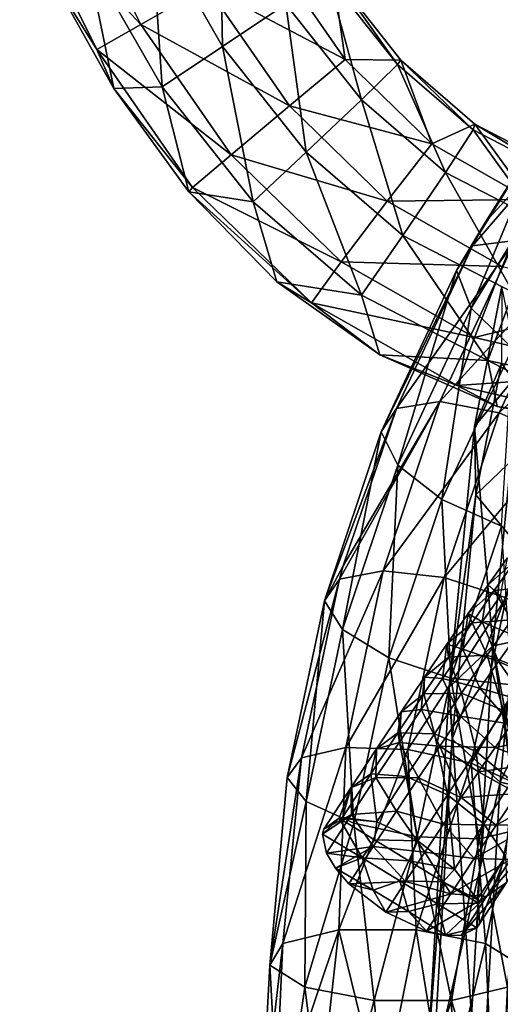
# Model space of a CAD drawing. Header units: millimetres. Extents: x -311 to 311, y 0 to 890.
# Tile 6 of 70: x -279 to -231, y 385 to 482. Entities that reach past the tile are written whole.
import ezdxf

# ---------------------------------------------------------------- set-up
doc = ezdxf.new("R2010")
doc.units = ezdxf.units.MM
doc.header["$LTSCALE"] = 81.481481
for name, color, linetype in [('3', 7, 'CONTINUOUS'), ('32', 7, 'CONTINUOUS'), ('33', 7, 'CONTINUOUS'), ('35', 7, 'CONTINUOUS'), ('36', 7, 'CONTINUOUS'), ('79', 7, 'CONTINUOUS'), ('80', 7, 'CONTINUOUS'), ('81', 7, 'CONTINUOUS'), ('88', 7, 'CONTINUOUS'), ('89', 7, 'CONTINUOUS')]:
    doc.layers.add(name, color=color, linetype=linetype)

msp = doc.modelspace()

# ---------------------------------------------------------------- linework, layer by layer
at = {"layer": '3', "linetype": 'Continuous'}
for points in [[(-233.887, 442.302, -92.755), (-229.452, 447.676, -89.419), (-231.19, 456.11, -131.337), (-233.887, 442.302, -92.755)], [(-231.24, 448.506, -132.699), (-233.887, 442.302, -92.755), (-231.19, 456.11, -131.337), (-231.24, 448.506, -132.699)], [(-233.769, 435.559, -96.523), (-233.887, 442.302, -92.755), (-231.24, 448.506, -132.699), (-233.769, 435.559, -96.523)], [(-233.887, 442.302, -92.755), (-232.066, 420.686, -55.867), (-229.452, 447.676, -89.419), (-233.887, 442.302, -92.755)], [(-226.748, 442.273, -133.513), (-233.769, 435.559, -96.523), (-231.24, 448.506, -132.699), (-226.748, 442.273, -133.513)], [(-232.066, 420.686, -55.867), (-224.819, 422.144, -53.621), (-229.452, 447.676, -89.419), (-232.066, 420.686, -55.867)], [(-236.375, 416.608, -60.815), (-232.066, 420.686, -55.867), (-233.887, 442.302, -92.755), (-236.375, 416.608, -60.815)], [(-233.769, 435.559, -96.523), (-236.375, 416.608, -60.815), (-233.887, 442.302, -92.755), (-233.769, 435.559, -96.523)], [(-229.142, 430.022, -99.284), (-233.769, 435.559, -96.523), (-226.748, 442.273, -133.513), (-229.142, 430.022, -99.284)], [(-236.101, 411.468, -66.575), (-236.375, 416.608, -60.815), (-233.769, 435.559, -96.523), (-236.101, 411.468, -66.575)], [(-229.142, 430.022, -99.284), (-236.101, 411.468, -66.575), (-233.769, 435.559, -96.523), (-229.142, 430.022, -99.284)], [(-231.348, 407.228, -70.948), (-236.101, 411.468, -66.575), (-229.142, 430.022, -99.284), (-231.348, 407.228, -70.948)], [(-221.774, 427.807, -99.983), (-231.348, 407.228, -70.948), (-229.142, 430.022, -99.284), (-221.774, 427.807, -99.983)], [(-223.932, 405.509, -72.262), (-231.348, 407.228, -70.948), (-221.774, 427.807, -99.983), (-223.932, 405.509, -72.262)], [(-224.819, 422.144, -53.621), (-232.066, 420.686, -55.867), (-226.642, 391.901, -33.429), (-224.819, 422.144, -53.621)], [(-236.375, 416.608, -60.815), (-234.171, 384.179, -32.98), (-232.066, 420.686, -55.867), (-236.375, 416.608, -60.815)], [(-234.171, 384.179, -32.98), (-226.963, 384.967, -30.314), (-232.066, 420.686, -55.867), (-234.171, 384.179, -32.98)], [(-232.066, 420.686, -55.867), (-226.963, 384.967, -30.314), (-226.642, 391.901, -33.429), (-232.066, 420.686, -55.867)], [(-238.38, 381.855, -39.027), (-234.171, 384.179, -32.98), (-236.375, 416.608, -60.815), (-238.38, 381.855, -39.027)], [(-236.101, 411.468, -66.575), (-238.38, 381.855, -39.027), (-236.375, 416.608, -60.815), (-236.101, 411.468, -66.575)], [(-237.98, 378.882, -46.147), (-238.38, 381.855, -39.027), (-236.101, 411.468, -66.575), (-237.98, 378.882, -46.147)], [(-231.348, 407.228, -70.948), (-237.98, 378.882, -46.147), (-236.101, 411.468, -66.575), (-231.348, 407.228, -70.948)], [(-233.126, 376.396, -51.619), (-237.98, 378.882, -46.147), (-231.348, 407.228, -70.948), (-233.126, 376.396, -51.619)], [(-223.932, 405.509, -72.262), (-233.126, 376.396, -51.619), (-231.348, 407.228, -70.948), (-223.932, 405.509, -72.262)], [(-224.757, 393.112, -62.764), (-233.126, 376.396, -51.619), (-223.932, 405.509, -72.262), (-224.757, 393.112, -62.764)], [(-225.672, 375.346, -53.353), (-233.126, 376.396, -51.619), (-224.757, 393.112, -62.764), (-225.672, 375.346, -53.353)]]:
    msp.add_3dface(points, dxfattribs=at)
at = {"layer": '32', "linetype": 'Continuous'}
for points in [[(-253.591, 374.015, -498.274), (-255, 372.242, -492.213), (-252.777, 391.335, -493.018), (-253.591, 374.015, -498.274)], [(-252.777, 391.335, -493.018), (-255, 372.242, -492.213), (-254.063, 389.178, -485.712), (-252.777, 391.335, -493.018)], [(-255, 372.242, -492.213), (-253.066, 370.366, -486.33), (-254.063, 389.178, -485.712), (-255, 372.242, -492.213)], [(-254.063, 389.178, -485.712), (-253.066, 370.366, -486.33), (-250.631, 387.021, -479.136), (-254.063, 389.178, -485.712)], [(-253.066, 370.366, -486.33), (-248.308, 368.89, -482.202), (-250.631, 387.021, -479.136), (-253.066, 370.366, -486.33)], [(-250.631, 387.021, -479.136), (-248.308, 368.89, -482.202), (-243.791, 385.688, -475.801), (-250.631, 387.021, -479.136)], [(-236.156, 385.687, -476.982), (-231.457, 369.7, -487.483), (-230.643, 387.02, -482.227), (-236.156, 385.687, -476.982)], [(-248.308, 368.89, -482.202), (-241.999, 368.209, -480.934), (-243.791, 385.688, -475.801), (-248.308, 368.89, -482.202)], [(-243.791, 385.688, -475.801), (-241.999, 368.209, -480.934), (-236.156, 385.687, -476.982), (-243.791, 385.688, -475.801)], [(-241.999, 368.209, -480.934), (-235.831, 368.505, -482.867), (-236.156, 385.687, -476.982), (-241.999, 368.209, -480.934)], [(-235.831, 368.505, -482.867), (-231.457, 369.7, -487.483), (-236.156, 385.687, -476.982), (-235.831, 368.505, -482.867)]]:
    msp.add_3dface(points, dxfattribs=at)
at = {"layer": '33', "linetype": 'Continuous'}
for points in [[(-253.591, 374.015, -498.274), (-252.777, 391.335, -493.018), (-247.264, 392.667, -498.263), (-253.591, 374.015, -498.274)], [(-249.217, 375.21, -502.889), (-253.591, 374.015, -498.274), (-247.264, 392.667, -498.263), (-249.217, 375.21, -502.889)], [(-243.049, 375.507, -504.822), (-249.217, 375.21, -502.889), (-247.264, 392.667, -498.263), (-243.049, 375.507, -504.822)], [(-239.629, 392.667, -499.444), (-243.049, 375.507, -504.822), (-247.264, 392.667, -498.263), (-239.629, 392.667, -499.444)], [(-236.74, 374.826, -503.555), (-243.049, 375.507, -504.822), (-239.629, 392.667, -499.444), (-236.74, 374.826, -503.555)], [(-232.789, 391.333, -496.11), (-236.74, 374.826, -503.555), (-239.629, 392.667, -499.444), (-232.789, 391.333, -496.11)], [(-231.982, 373.349, -499.427), (-236.74, 374.826, -503.555), (-232.789, 391.333, -496.11), (-231.982, 373.349, -499.427)], [(-229.357, 389.176, -489.533), (-231.982, 373.349, -499.427), (-232.789, 391.333, -496.11), (-229.357, 389.176, -489.533)], [(-230.048, 371.473, -493.544), (-231.982, 373.349, -499.427), (-229.357, 389.176, -489.533), (-230.048, 371.473, -493.544)], [(-230.643, 387.02, -482.227), (-231.457, 369.7, -487.483), (-230.048, 371.473, -493.544), (-230.643, 387.02, -482.227)]]:
    msp.add_3dface(points, dxfattribs=at)
at = {"layer": '35', "linetype": 'Continuous'}
for points in [[(-232.758, 462.505, -462.39), (-235.66, 457.683, -457.985), (-224.724, 475.327, -454.473), (-232.758, 462.505, -462.39)], [(-224.724, 475.327, -454.473), (-235.66, 457.683, -457.985), (-226.392, 472.758, -448.773), (-224.724, 475.327, -454.473)], [(-235.66, 457.683, -457.985), (-234.216, 453.988, -452.874), (-226.392, 472.758, -448.773), (-235.66, 457.683, -457.985)], [(-226.392, 472.758, -448.773), (-234.216, 453.988, -452.874), (-225.166, 468.708, -443.879), (-226.392, 472.758, -448.773)], [(-234.216, 453.988, -452.874), (-230.127, 450.027, -449.799), (-225.166, 468.708, -443.879), (-234.216, 453.988, -452.874)], [(-234.072, 460.121, -463.764), (-235.66, 457.683, -457.985), (-232.758, 462.505, -462.39), (-234.072, 460.121, -463.764)], [(-241.579, 444.086, -472.288), (-243.098, 441.796, -466.43), (-234.072, 460.121, -463.764), (-241.579, 444.086, -472.288)], [(-234.072, 460.121, -463.764), (-243.098, 441.796, -466.43), (-235.66, 457.683, -457.985), (-234.072, 460.121, -463.764)], [(-243.098, 441.796, -466.43), (-241.465, 438.508, -461.103), (-235.66, 457.683, -457.985), (-243.098, 441.796, -466.43)], [(-235.66, 457.683, -457.985), (-241.465, 438.508, -461.103), (-234.216, 453.988, -452.874), (-235.66, 457.683, -457.985)], [(-241.465, 438.508, -461.103), (-237.116, 435.102, -457.733), (-234.216, 453.988, -452.874), (-241.465, 438.508, -461.103)], [(-234.216, 453.988, -452.874), (-237.116, 435.102, -457.733), (-230.127, 450.027, -449.799), (-234.216, 453.988, -452.874)], [(-237.116, 435.102, -457.733), (-231.217, 432.492, -457.224), (-230.127, 450.027, -449.799), (-237.116, 435.102, -457.733)], [(-246.846, 428.571, -479.454), (-248.677, 425.12, -474.089), (-241.579, 444.086, -472.288), (-246.846, 428.571, -479.454)], [(-241.579, 444.086, -472.288), (-248.677, 425.12, -474.089), (-243.098, 441.796, -466.43), (-241.579, 444.086, -472.288)], [(-248.677, 425.12, -474.089), (-246.893, 422.28, -468.555), (-243.098, 441.796, -466.43), (-248.677, 425.12, -474.089)], [(-243.098, 441.796, -466.43), (-246.893, 422.28, -468.555), (-241.465, 438.508, -461.103), (-243.098, 441.796, -466.43)], [(-246.893, 422.28, -468.555), (-242.339, 419.488, -464.904), (-241.465, 438.508, -461.103), (-246.893, 422.28, -468.555)], [(-241.465, 438.508, -461.103), (-242.339, 419.488, -464.904), (-237.116, 435.102, -457.733), (-241.465, 438.508, -461.103)], [(-242.339, 419.488, -464.904), (-236.236, 417.492, -464.113), (-237.116, 435.102, -457.733), (-242.339, 419.488, -464.904)], [(-237.116, 435.102, -457.733), (-236.236, 417.492, -464.113), (-231.217, 432.492, -457.224), (-237.116, 435.102, -457.733)], [(-236.236, 417.492, -464.113), (-230.218, 416.825, -466.395), (-231.217, 432.492, -457.224), (-236.236, 417.492, -464.113)], [(-247.213, 427.245, -480.022), (-248.677, 425.12, -474.089), (-246.846, 428.571, -479.454), (-247.213, 427.245, -480.022)], [(-250.95, 409.639, -486.94), (-252.377, 407.688, -480.938), (-247.213, 427.245, -480.022), (-250.95, 409.639, -486.94)], [(-247.213, 427.245, -480.022), (-252.377, 407.688, -480.938), (-248.677, 425.12, -474.089), (-247.213, 427.245, -480.022)], [(-252.377, 407.688, -480.938), (-250.491, 405.325, -475.217), (-248.677, 425.12, -474.089), (-252.377, 407.688, -480.938)], [(-248.677, 425.12, -474.089), (-250.491, 405.325, -475.217), (-246.893, 422.28, -468.555), (-248.677, 425.12, -474.089)], [(-250.491, 405.325, -475.217), (-245.799, 403.185, -471.31), (-246.893, 422.28, -468.555), (-250.491, 405.325, -475.217)], [(-246.893, 422.28, -468.555), (-245.799, 403.185, -471.31), (-242.339, 419.488, -464.904), (-246.893, 422.28, -468.555)], [(-245.799, 403.185, -471.31), (-239.557, 401.84, -470.263), (-242.339, 419.488, -464.904), (-245.799, 403.185, -471.31)], [(-242.339, 419.488, -464.904), (-239.557, 401.84, -470.263), (-236.236, 417.492, -464.113), (-242.339, 419.488, -464.904)], [(-239.557, 401.84, -470.263), (-233.438, 401.65, -472.357), (-236.236, 417.492, -464.113), (-239.557, 401.84, -470.263)], [(-236.236, 417.492, -464.113), (-233.438, 401.65, -472.357), (-230.218, 416.825, -466.395), (-236.236, 417.492, -464.113)], [(-233.438, 401.65, -472.357), (-229.082, 402.667, -477.032), (-230.218, 416.825, -466.395), (-233.438, 401.65, -472.357)], [(-252.777, 391.335, -493.018), (-254.063, 389.178, -485.712), (-250.95, 409.639, -486.94), (-252.777, 391.335, -493.018)], [(-250.95, 409.639, -486.94), (-254.063, 389.178, -485.712), (-252.377, 407.688, -480.938), (-250.95, 409.639, -486.94)], [(-252.377, 407.688, -480.938), (-254.063, 389.178, -485.712), (-250.491, 405.325, -475.217), (-252.377, 407.688, -480.938)], [(-254.063, 389.178, -485.712), (-250.631, 387.021, -479.136), (-250.491, 405.325, -475.217), (-254.063, 389.178, -485.712)], [(-250.491, 405.325, -475.217), (-250.631, 387.021, -479.136), (-245.799, 403.185, -471.31), (-250.491, 405.325, -475.217)], [(-250.631, 387.021, -479.136), (-243.791, 385.688, -475.801), (-245.799, 403.185, -471.31), (-250.631, 387.021, -479.136)], [(-245.799, 403.185, -471.31), (-243.791, 385.688, -475.801), (-239.557, 401.84, -470.263), (-245.799, 403.185, -471.31)], [(-233.438, 401.65, -472.357), (-230.643, 387.02, -482.227), (-229.082, 402.667, -477.032), (-233.438, 401.65, -472.357)], [(-243.791, 385.688, -475.801), (-236.156, 385.687, -476.982), (-239.557, 401.84, -470.263), (-243.791, 385.688, -475.801)], [(-239.557, 401.84, -470.263), (-236.156, 385.687, -476.982), (-233.438, 401.65, -472.357), (-239.557, 401.84, -470.263)], [(-236.156, 385.687, -476.982), (-230.643, 387.02, -482.227), (-233.438, 401.65, -472.357), (-236.156, 385.687, -476.982)]]:
    msp.add_3dface(points, dxfattribs=at)
at = {"layer": '36', "linetype": 'Continuous'}
for points in [[(-234.072, 460.121, -463.764), (-232.758, 462.505, -462.39), (-220.608, 475.726, -459.45), (-234.072, 460.121, -463.764)], [(-229.877, 460.651, -468.661), (-234.072, 460.121, -463.764), (-220.608, 475.726, -459.45), (-229.877, 460.651, -468.661)], [(-232.758, 462.505, -462.39), (-224.724, 475.327, -454.473), (-220.608, 475.726, -459.45), (-232.758, 462.505, -462.39)], [(-241.579, 444.086, -472.288), (-234.072, 460.121, -463.764), (-229.877, 460.651, -468.661), (-241.579, 444.086, -472.288)], [(-237.315, 444.764, -477.107), (-241.579, 444.086, -472.288), (-229.877, 460.651, -468.661), (-237.315, 444.764, -477.107)], [(-224.199, 459.128, -471.365), (-237.315, 444.764, -477.107), (-229.877, 460.651, -468.661), (-224.199, 459.128, -471.365)], [(-231.447, 443.649, -479.595), (-237.315, 444.764, -477.107), (-224.199, 459.128, -471.365), (-231.447, 443.649, -479.595)], [(-218.56, 455.962, -471.151), (-231.447, 443.649, -479.595), (-224.199, 459.128, -471.365), (-218.56, 455.962, -471.151)], [(-225.548, 441.038, -479.086), (-231.447, 443.649, -479.595), (-218.56, 455.962, -471.151), (-225.548, 441.038, -479.086)], [(-247.213, 427.245, -480.022), (-246.846, 428.571, -479.454), (-237.315, 444.764, -477.107), (-247.213, 427.245, -480.022)], [(-242.894, 428.087, -484.765), (-247.213, 427.245, -480.022), (-237.315, 444.764, -477.107), (-242.894, 428.087, -484.765)], [(-246.846, 428.571, -479.454), (-241.579, 444.086, -472.288), (-237.315, 444.764, -477.107), (-246.846, 428.571, -479.454)], [(-231.447, 443.649, -479.595), (-242.894, 428.087, -484.765), (-237.315, 444.764, -477.107), (-231.447, 443.649, -479.595)], [(-236.876, 427.421, -487.047), (-242.894, 428.087, -484.765), (-231.447, 443.649, -479.595), (-236.876, 427.421, -487.047)], [(-225.548, 441.038, -479.086), (-236.876, 427.421, -487.047), (-231.447, 443.649, -479.595), (-225.548, 441.038, -479.086)], [(-230.773, 425.424, -486.256), (-236.876, 427.421, -487.047), (-225.548, 441.038, -479.086), (-230.773, 425.424, -486.256)], [(-250.95, 409.639, -486.94), (-247.213, 427.245, -480.022), (-242.894, 428.087, -484.765), (-250.95, 409.639, -486.94)], [(-246.593, 410.655, -491.615), (-250.95, 409.639, -486.94), (-242.894, 428.087, -484.765), (-246.593, 410.655, -491.615)], [(-236.876, 427.421, -487.047), (-246.593, 410.655, -491.615), (-242.894, 428.087, -484.765), (-236.876, 427.421, -487.047)], [(-240.474, 410.466, -493.709), (-246.593, 410.655, -491.615), (-236.876, 427.421, -487.047), (-240.474, 410.466, -493.709)], [(-230.773, 425.424, -486.256), (-240.474, 410.466, -493.709), (-236.876, 427.421, -487.047), (-230.773, 425.424, -486.256)], [(-234.232, 409.121, -492.662), (-240.474, 410.466, -493.709), (-230.773, 425.424, -486.256), (-234.232, 409.121, -492.662)], [(-226.219, 422.632, -482.605), (-234.232, 409.121, -492.662), (-230.773, 425.424, -486.256), (-226.219, 422.632, -482.605)], [(-229.54, 406.98, -488.755), (-234.232, 409.121, -492.662), (-226.219, 422.632, -482.605), (-229.54, 406.98, -488.755)], [(-247.264, 392.667, -498.263), (-252.777, 391.335, -493.018), (-246.593, 410.655, -491.615), (-247.264, 392.667, -498.263)], [(-252.777, 391.335, -493.018), (-250.95, 409.639, -486.94), (-246.593, 410.655, -491.615), (-252.777, 391.335, -493.018)], [(-240.474, 410.466, -493.709), (-247.264, 392.667, -498.263), (-246.593, 410.655, -491.615), (-240.474, 410.466, -493.709)], [(-239.629, 392.667, -499.444), (-247.264, 392.667, -498.263), (-240.474, 410.466, -493.709), (-239.629, 392.667, -499.444)], [(-234.232, 409.121, -492.662), (-239.629, 392.667, -499.444), (-240.474, 410.466, -493.709), (-234.232, 409.121, -492.662)], [(-232.789, 391.333, -496.11), (-239.629, 392.667, -499.444), (-234.232, 409.121, -492.662), (-232.789, 391.333, -496.11)], [(-229.54, 406.98, -488.755), (-232.789, 391.333, -496.11), (-234.232, 409.121, -492.662), (-229.54, 406.98, -488.755)], [(-229.357, 389.176, -489.533), (-232.789, 391.333, -496.11), (-229.54, 406.98, -488.755), (-229.357, 389.176, -489.533)]]:
    msp.add_3dface(points, dxfattribs=at)
at = {"layer": '79', "linetype": 'Continuous'}
for points in [[(-244.968, 399.764, -483.587), (-248.877, 402.119, -483.272), (-247.241, 403.683, -487.969), (-244.968, 399.764, -483.587)], [(-247.241, 403.683, -487.969), (-248.877, 402.119, -483.272), (-248.737, 402.609, -484.311), (-247.241, 403.683, -487.969)], [(-243.522, 403.314, -491.622), (-247.241, 403.683, -487.969), (-246.915, 403.741, -488.452), (-243.522, 403.314, -491.622)], [(-243.758, 401.542, -488.174), (-244.968, 399.764, -483.587), (-247.241, 403.683, -487.969), (-243.758, 401.542, -488.174)], [(-243.758, 401.542, -488.174), (-247.241, 403.683, -487.969), (-243.522, 403.314, -491.622), (-243.758, 401.542, -488.174)], [(-239.489, 401.456, -492.97), (-243.758, 401.542, -488.174), (-243.522, 403.314, -491.622), (-239.489, 401.456, -492.97)], [(-248.877, 402.119, -483.272), (-244.968, 399.764, -483.587), (-248.5, 400.222, -480.312), (-248.877, 402.119, -483.272)], [(-240.373, 399.481, -488.411), (-244.968, 399.764, -483.587), (-243.758, 401.542, -488.174), (-240.373, 399.481, -488.411)], [(-240.373, 399.481, -488.411), (-243.758, 401.542, -488.174), (-239.489, 401.456, -492.97), (-240.373, 399.481, -488.411)], [(-235.863, 398.649, -492.148), (-240.373, 399.481, -488.411), (-239.489, 401.456, -492.97), (-235.863, 398.649, -492.148)], [(-244.968, 399.764, -483.587), (-247.603, 398.746, -478.708), (-248.5, 400.222, -480.312), (-244.968, 399.764, -483.587)], [(-243.887, 396.592, -479.16), (-247.603, 398.746, -478.708), (-244.968, 399.764, -483.587), (-243.887, 396.592, -479.16)], [(-241.257, 397.505, -483.846), (-243.887, 396.592, -479.16), (-244.968, 399.764, -483.587), (-241.257, 397.505, -483.846)], [(-241.257, 397.505, -483.846), (-244.968, 399.764, -483.587), (-240.373, 399.481, -488.411), (-241.257, 397.505, -483.846)], [(-236.987, 397.421, -488.647), (-241.257, 397.505, -483.846), (-240.373, 399.481, -488.411), (-236.987, 397.421, -488.647)], [(-236.987, 397.421, -488.647), (-240.373, 399.481, -488.411), (-235.863, 398.649, -492.148), (-236.987, 397.421, -488.647)], [(-247.603, 398.746, -478.708), (-243.887, 396.592, -479.16), (-246.266, 397.221, -477.529), (-247.603, 398.746, -478.708)], [(-233.629, 395.648, -489.365), (-236.987, 397.421, -488.647), (-235.863, 398.649, -492.148), (-233.629, 395.648, -489.365)], [(-243.887, 396.592, -479.16), (-242.64, 394.414, -476.707), (-246.266, 397.221, -477.529), (-243.887, 396.592, -479.16)], [(-240.394, 394.466, -479.404), (-243.887, 396.592, -479.16), (-241.257, 397.505, -483.846), (-240.394, 394.466, -479.404)], [(-237.545, 395.246, -484.106), (-240.394, 394.466, -479.404), (-241.257, 397.505, -483.846), (-237.545, 395.246, -484.106)], [(-237.545, 395.246, -484.106), (-241.257, 397.505, -483.846), (-236.987, 397.421, -488.647), (-237.545, 395.246, -484.106)], [(-233.489, 395.314, -488.93), (-237.545, 395.246, -484.106), (-236.987, 397.421, -488.647), (-233.489, 395.314, -488.93)], [(-233.489, 395.314, -488.93), (-236.987, 397.421, -488.647), (-233.629, 395.648, -489.365), (-233.489, 395.314, -488.93)], [(-240.394, 394.466, -479.404), (-242.64, 394.414, -476.707), (-243.887, 396.592, -479.16), (-240.394, 394.466, -479.404)], [(-236.754, 392.143, -479.466), (-240.394, 394.466, -479.404), (-237.545, 395.246, -484.106), (-236.754, 392.143, -479.466)], [(-233.653, 392.854, -484.335), (-237.545, 395.246, -484.106), (-233.489, 395.314, -488.93), (-233.653, 392.854, -484.335)], [(-233.653, 392.854, -484.335), (-236.754, 392.143, -479.466), (-237.545, 395.246, -484.106), (-233.653, 392.854, -484.335)], [(-233.392, 393.261, -485.366), (-233.653, 392.854, -484.335), (-233.489, 395.314, -488.93), (-233.392, 393.261, -485.366)], [(-238.607, 392.555, -478.055), (-242.64, 394.414, -476.707), (-240.394, 394.466, -479.404), (-238.607, 392.555, -478.055)], [(-236.754, 392.143, -479.466), (-238.607, 392.555, -478.055), (-240.394, 394.466, -479.404), (-236.754, 392.143, -479.466)], [(-235.214, 392.128, -481.226), (-236.754, 392.143, -479.466), (-233.653, 392.854, -484.335), (-235.214, 392.128, -481.226)]]:
    msp.add_3dface(points, dxfattribs=at)
at = {"layer": '80', "linetype": 'Continuous'}
for points in [[(-231.028, 414.31, -483.751), (-230.17, 407.347, -486.376), (-233.718, 410.272, -487.119), (-231.028, 414.31, -483.751)], [(-231.838, 410.658, -463.257), (-225.704, 411.849, -460.987), (-230.252, 412.956, -460.479), (-231.838, 410.658, -463.257)], [(-227.628, 409.065, -464.384), (-225.704, 411.849, -460.987), (-231.838, 410.658, -463.257), (-227.628, 409.065, -464.384)], [(-233.718, 410.272, -487.119), (-232.952, 403.12, -489.418), (-236.538, 405.988, -490.202), (-233.718, 410.272, -487.119)], [(-230.17, 407.347, -486.376), (-232.952, 403.12, -489.418), (-233.718, 410.272, -487.119), (-230.17, 407.347, -486.376)], [(-233.484, 408.248, -465.897), (-227.628, 409.065, -464.384), (-231.838, 410.658, -463.257), (-233.484, 408.248, -465.897)], [(-229.64, 406.116, -467.582), (-227.628, 409.065, -464.384), (-233.484, 408.248, -465.897), (-229.64, 406.116, -467.582)], [(-235.189, 405.723, -468.389), (-229.64, 406.116, -467.582), (-233.484, 408.248, -465.897), (-235.189, 405.723, -468.389)], [(-230.17, 407.347, -486.376), (-230.829, 399.95, -486.737), (-232.952, 403.12, -489.418), (-230.17, 407.347, -486.376)], [(-235.863, 398.649, -492.148), (-239.489, 401.456, -492.97), (-236.538, 405.988, -490.202), (-235.863, 398.649, -492.148)], [(-232.952, 403.12, -489.418), (-235.863, 398.649, -492.148), (-236.538, 405.988, -490.202), (-232.952, 403.12, -489.418)], [(-231.741, 402.996, -470.564), (-229.64, 406.116, -467.582), (-235.189, 405.723, -468.389), (-231.741, 402.996, -470.564)], [(-229.64, 406.116, -467.582), (-231.741, 402.996, -470.564), (-225.843, 406.296, -470.284), (-229.64, 406.116, -467.582)], [(-225.843, 406.296, -470.284), (-231.741, 402.996, -470.564), (-228.035, 403.044, -473.393), (-225.843, 406.296, -470.284)], [(-236.955, 403.081, -470.724), (-231.741, 402.996, -470.564), (-235.189, 405.723, -468.389), (-236.955, 403.081, -470.724)], [(-238.784, 400.318, -472.895), (-233.933, 399.701, -473.314), (-236.955, 403.081, -470.724), (-238.784, 400.318, -472.895)], [(-233.933, 399.701, -473.314), (-231.741, 402.996, -470.564), (-236.955, 403.081, -470.724), (-233.933, 399.701, -473.314)], [(-233.629, 395.648, -489.365), (-235.863, 398.649, -492.148), (-232.952, 403.12, -489.418), (-233.629, 395.648, -489.365)], [(-231.741, 402.996, -470.564), (-233.933, 399.701, -473.314), (-228.035, 403.044, -473.393), (-231.741, 402.996, -470.564)], [(-228.035, 403.044, -473.393), (-233.933, 399.701, -473.314), (-230.325, 399.603, -476.265), (-228.035, 403.044, -473.393)], [(-230.829, 399.95, -486.737), (-233.629, 395.648, -489.365), (-232.952, 403.12, -489.418), (-230.829, 399.95, -486.737)], [(-230.325, 399.603, -476.265), (-232.717, 395.966, -478.882), (-228.209, 401.184, -480.107), (-230.325, 399.603, -476.265)], [(-228.209, 401.184, -480.107), (-232.717, 395.966, -478.882), (-230.743, 397.331, -482.88), (-228.209, 401.184, -480.107)], [(-240.678, 397.43, -474.892), (-236.221, 396.222, -475.816), (-238.784, 400.318, -472.895), (-240.678, 397.43, -474.892)], [(-236.221, 396.222, -475.816), (-233.933, 399.701, -473.314), (-238.784, 400.318, -472.895), (-236.221, 396.222, -475.816)], [(-233.933, 399.701, -473.314), (-236.221, 396.222, -475.816), (-230.325, 399.603, -476.265), (-233.933, 399.701, -473.314)], [(-230.325, 399.603, -476.265), (-236.221, 396.222, -475.816), (-232.717, 395.966, -478.882), (-230.325, 399.603, -476.265)], [(-233.489, 395.314, -488.93), (-233.629, 395.648, -489.365), (-230.829, 399.95, -486.737), (-233.489, 395.314, -488.93)], [(-233.392, 393.261, -485.366), (-233.489, 395.314, -488.93), (-230.829, 399.95, -486.737), (-233.392, 393.261, -485.366)], [(-230.743, 397.331, -482.88), (-233.392, 393.261, -485.366), (-230.829, 399.95, -486.737), (-230.743, 397.331, -482.88)], [(-242.64, 394.414, -476.707), (-236.221, 396.222, -475.816), (-240.678, 397.43, -474.892), (-242.64, 394.414, -476.707)], [(-235.214, 392.128, -481.226), (-233.653, 392.854, -484.335), (-230.743, 397.331, -482.88), (-235.214, 392.128, -481.226)], [(-232.717, 395.966, -478.882), (-235.214, 392.128, -481.226), (-230.743, 397.331, -482.88), (-232.717, 395.966, -478.882)], [(-233.653, 392.854, -484.335), (-233.392, 393.261, -485.366), (-230.743, 397.331, -482.88), (-233.653, 392.854, -484.335)], [(-242.64, 394.414, -476.707), (-238.607, 392.555, -478.055), (-236.221, 396.222, -475.816), (-242.64, 394.414, -476.707)], [(-236.221, 396.222, -475.816), (-238.607, 392.555, -478.055), (-232.717, 395.966, -478.882), (-236.221, 396.222, -475.816)], [(-238.607, 392.555, -478.055), (-236.754, 392.143, -479.466), (-232.717, 395.966, -478.882), (-238.607, 392.555, -478.055)], [(-236.754, 392.143, -479.466), (-235.214, 392.128, -481.226), (-232.717, 395.966, -478.882), (-236.754, 392.143, -479.466)]]:
    msp.add_3dface(points, dxfattribs=at)
at = {"layer": '81', "linetype": 'Continuous'}
for points in [[(-230.643, 429.362, -457.621), (-229.856, 429.107, -464.633), (-232.53, 426.708, -461.66), (-230.643, 429.362, -457.621)], [(-230.643, 429.362, -457.621), (-232.53, 426.708, -461.66), (-231.337, 425.596, -454.96), (-230.643, 429.362, -457.621)], [(-229.856, 429.107, -464.633), (-231.937, 426.136, -468.691), (-232.53, 426.708, -461.66), (-229.856, 429.107, -464.633)], [(-229.856, 429.107, -464.633), (-227.985, 426.542, -471.134), (-231.937, 426.136, -468.691), (-229.856, 429.107, -464.633)], [(-232.53, 426.708, -461.66), (-231.937, 426.136, -468.691), (-234.522, 423.866, -465.542), (-232.53, 426.708, -461.66)], [(-232.53, 426.708, -461.66), (-234.522, 423.866, -465.542), (-233.144, 423.055, -458.826), (-232.53, 426.708, -461.66)], [(-231.337, 425.596, -454.96), (-232.53, 426.708, -461.66), (-233.144, 423.055, -458.826), (-231.337, 425.596, -454.96)], [(-227.985, 426.542, -471.134), (-230.255, 423.256, -475.143), (-231.937, 426.136, -468.691), (-227.985, 426.542, -471.134)], [(-231.937, 426.136, -468.691), (-234.133, 422.956, -472.571), (-234.522, 423.866, -465.542), (-231.937, 426.136, -468.691)], [(-231.937, 426.136, -468.691), (-230.255, 423.256, -475.143), (-234.133, 422.956, -472.571), (-231.937, 426.136, -468.691)], [(-231.337, 425.596, -454.96), (-233.144, 423.055, -458.826), (-229.783, 421.587, -453.153), (-231.337, 425.596, -454.96)], [(-234.522, 423.866, -465.542), (-234.133, 422.956, -472.571), (-236.618, 420.832, -469.244), (-234.522, 423.866, -465.542)], [(-234.522, 423.866, -465.542), (-236.618, 420.832, -469.244), (-235.045, 420.342, -462.532), (-234.522, 423.866, -465.542)], [(-233.144, 423.055, -458.826), (-234.522, 423.866, -465.542), (-235.045, 420.342, -462.532), (-233.144, 423.055, -458.826)], [(-234.133, 422.956, -472.571), (-236.447, 419.561, -476.249), (-236.618, 420.832, -469.244), (-234.133, 422.956, -472.571)], [(-234.133, 422.956, -472.571), (-232.651, 419.742, -478.951), (-236.447, 419.561, -476.249), (-234.133, 422.956, -472.571)], [(-233.144, 423.055, -458.826), (-235.045, 420.342, -462.532), (-231.531, 419.129, -456.893), (-233.144, 423.055, -458.826)], [(-230.255, 423.256, -475.143), (-232.651, 419.742, -478.951), (-234.133, 422.956, -472.571), (-230.255, 423.256, -475.143)], [(-229.783, 421.587, -453.153), (-233.144, 423.055, -458.826), (-231.531, 419.129, -456.893), (-229.783, 421.587, -453.153)], [(-230.255, 423.256, -475.143), (-228.471, 418.105, -480.125), (-232.651, 419.742, -478.951), (-230.255, 423.256, -475.143)], [(-227.256, 417.221, -454.55), (-229.783, 421.587, -453.153), (-231.531, 419.129, -456.893), (-227.256, 417.221, -454.55)], [(-236.618, 420.832, -469.244), (-236.447, 419.561, -476.249), (-238.82, 417.6, -472.746), (-236.618, 420.832, -469.244)], [(-236.618, 420.832, -469.244), (-238.82, 417.6, -472.746), (-237.041, 417.453, -466.057), (-236.618, 420.832, -469.244)], [(-235.045, 420.342, -462.532), (-236.618, 420.832, -469.244), (-237.041, 417.453, -466.057), (-235.045, 420.342, -462.532)], [(-236.447, 419.561, -476.249), (-235.175, 415.994, -482.529), (-238.881, 415.946, -479.7), (-236.447, 419.561, -476.249)], [(-236.447, 419.561, -476.249), (-238.881, 415.946, -479.7), (-238.82, 417.6, -472.746), (-236.447, 419.561, -476.249)], [(-235.045, 420.342, -462.532), (-237.041, 417.453, -466.057), (-233.367, 416.511, -460.469), (-235.045, 420.342, -462.532)], [(-232.651, 419.742, -478.951), (-235.175, 415.994, -482.529), (-236.447, 419.561, -476.249), (-232.651, 419.742, -478.951)], [(-232.651, 419.742, -478.951), (-231.028, 414.31, -483.751), (-235.175, 415.994, -482.529), (-232.651, 419.742, -478.951)], [(-231.531, 419.129, -456.893), (-235.045, 420.342, -462.532), (-233.367, 416.511, -460.469), (-231.531, 419.129, -456.893)], [(-228.471, 418.105, -480.125), (-231.028, 414.31, -483.751), (-232.651, 419.742, -478.951), (-228.471, 418.105, -480.125)], [(-228.724, 415.143, -457.573), (-231.531, 419.129, -456.893), (-233.367, 416.511, -460.469), (-228.724, 415.143, -457.573)], [(-228.724, 415.143, -457.573), (-227.256, 417.221, -454.55), (-231.531, 419.129, -456.893), (-228.724, 415.143, -457.573)], [(-238.82, 417.6, -472.746), (-238.881, 415.946, -479.7), (-241.131, 414.166, -476.025), (-238.82, 417.6, -472.746)], [(-238.82, 417.6, -472.746), (-241.131, 414.166, -476.025), (-239.132, 414.385, -469.383), (-238.82, 417.6, -472.746)], [(-237.041, 417.453, -466.057), (-238.82, 417.6, -472.746), (-239.132, 414.385, -469.383), (-237.041, 417.453, -466.057)], [(-237.041, 417.453, -466.057), (-239.132, 414.385, -469.383), (-235.29, 413.728, -463.865), (-237.041, 417.453, -466.057)], [(-233.367, 416.511, -460.469), (-237.041, 417.453, -466.057), (-235.29, 413.728, -463.865), (-233.367, 416.511, -460.469)], [(-238.881, 415.946, -479.7), (-237.829, 412.009, -485.853), (-241.437, 412.107, -482.901), (-238.881, 415.946, -479.7)], [(-238.881, 415.946, -479.7), (-241.437, 412.107, -482.901), (-241.131, 414.166, -476.025), (-238.881, 415.946, -479.7)], [(-235.175, 415.994, -482.529), (-237.829, 412.009, -485.853), (-238.881, 415.946, -479.7), (-235.175, 415.994, -482.529)], [(-235.175, 415.994, -482.529), (-233.718, 410.272, -487.119), (-237.829, 412.009, -485.853), (-235.175, 415.994, -482.529)], [(-230.252, 412.956, -460.479), (-233.367, 416.511, -460.469), (-235.29, 413.728, -463.865), (-230.252, 412.956, -460.479)], [(-231.028, 414.31, -483.751), (-233.718, 410.272, -487.119), (-235.175, 415.994, -482.529), (-231.028, 414.31, -483.751)], [(-230.252, 412.956, -460.479), (-228.724, 415.143, -457.573), (-233.367, 416.511, -460.469), (-230.252, 412.956, -460.479)], [(-241.131, 414.166, -476.025), (-241.437, 412.107, -482.901), (-243.553, 410.526, -479.059), (-241.131, 414.166, -476.025)], [(-241.131, 414.166, -476.025), (-243.553, 410.526, -479.059), (-241.321, 411.132, -472.489), (-241.131, 414.166, -476.025)], [(-239.132, 414.385, -469.383), (-241.131, 414.166, -476.025), (-241.321, 411.132, -472.489), (-239.132, 414.385, -469.383)], [(-239.132, 414.385, -469.383), (-241.321, 411.132, -472.489), (-237.3, 410.779, -467.062), (-239.132, 414.385, -469.383)], [(-235.29, 413.728, -463.865), (-239.132, 414.385, -469.383), (-237.3, 410.779, -467.062), (-235.29, 413.728, -463.865)], [(-231.838, 410.658, -463.257), (-235.29, 413.728, -463.865), (-237.3, 410.779, -467.062), (-231.838, 410.658, -463.257)], [(-231.838, 410.658, -463.257), (-230.252, 412.956, -460.479), (-235.29, 413.728, -463.865), (-231.838, 410.658, -463.257)], [(-241.437, 412.107, -482.901), (-240.611, 407.784, -488.893), (-244.115, 408.041, -485.827), (-241.437, 412.107, -482.901)], [(-241.437, 412.107, -482.901), (-244.115, 408.041, -485.827), (-243.553, 410.526, -479.059), (-241.437, 412.107, -482.901)], [(-237.829, 412.009, -485.853), (-240.611, 407.784, -488.893), (-241.437, 412.107, -482.901), (-237.829, 412.009, -485.853)], [(-237.829, 412.009, -485.853), (-236.538, 405.988, -490.202), (-240.611, 407.784, -488.893), (-237.829, 412.009, -485.853)], [(-233.718, 410.272, -487.119), (-236.538, 405.988, -490.202), (-237.829, 412.009, -485.853), (-233.718, 410.272, -487.119)], [(-241.321, 411.132, -472.489), (-243.553, 410.526, -479.059), (-243.61, 407.691, -475.358), (-241.321, 411.132, -472.489)], [(-241.321, 411.132, -472.489), (-243.61, 407.691, -475.358), (-239.4, 407.659, -470.043), (-241.321, 411.132, -472.489)], [(-237.3, 410.779, -467.062), (-241.321, 411.132, -472.489), (-239.4, 407.659, -470.043), (-237.3, 410.779, -467.062)], [(-235.189, 405.723, -468.389), (-237.3, 410.779, -467.062), (-239.4, 407.659, -470.043), (-235.189, 405.723, -468.389)], [(-235.189, 405.723, -468.389), (-233.484, 408.248, -465.897), (-237.3, 410.779, -467.062), (-235.189, 405.723, -468.389)], [(-233.484, 408.248, -465.897), (-231.838, 410.658, -463.257), (-237.3, 410.779, -467.062), (-233.484, 408.248, -465.897)], [(-243.553, 410.526, -479.059), (-244.115, 408.041, -485.827), (-246.089, 406.676, -481.829), (-243.553, 410.526, -479.059)], [(-243.553, 410.526, -479.059), (-246.089, 406.676, -481.829), (-243.61, 407.691, -475.358), (-243.553, 410.526, -479.059)], [(-243.522, 403.314, -491.622), (-246.915, 403.741, -488.452), (-244.115, 408.041, -485.827), (-243.522, 403.314, -491.622)], [(-244.115, 408.041, -485.827), (-246.915, 403.741, -488.452), (-246.089, 406.676, -481.829), (-244.115, 408.041, -485.827)], [(-240.611, 407.784, -488.893), (-243.522, 403.314, -491.622), (-244.115, 408.041, -485.827), (-240.611, 407.784, -488.893)], [(-243.61, 407.691, -475.358), (-246.089, 406.676, -481.829), (-246.003, 404.057, -477.972), (-243.61, 407.691, -475.358)], [(-243.61, 407.691, -475.358), (-246.003, 404.057, -477.972), (-241.592, 404.363, -472.791), (-243.61, 407.691, -475.358)], [(-239.4, 407.659, -470.043), (-243.61, 407.691, -475.358), (-241.592, 404.363, -472.791), (-239.4, 407.659, -470.043)], [(-239.489, 401.456, -492.97), (-243.522, 403.314, -491.622), (-240.611, 407.784, -488.893), (-239.489, 401.456, -492.97)], [(-236.955, 403.081, -470.724), (-239.4, 407.659, -470.043), (-241.592, 404.363, -472.791), (-236.955, 403.081, -470.724)], [(-236.538, 405.988, -490.202), (-239.489, 401.456, -492.97), (-240.611, 407.784, -488.893), (-236.538, 405.988, -490.202)], [(-236.955, 403.081, -470.724), (-235.189, 405.723, -468.389), (-239.4, 407.659, -470.043), (-236.955, 403.081, -470.724)], [(-247.241, 403.683, -487.969), (-248.737, 402.609, -484.311), (-246.089, 406.676, -481.829), (-247.241, 403.683, -487.969)], [(-246.089, 406.676, -481.829), (-248.737, 402.609, -484.311), (-246.003, 404.057, -477.972), (-246.089, 406.676, -481.829)], [(-246.915, 403.741, -488.452), (-247.241, 403.683, -487.969), (-246.089, 406.676, -481.829), (-246.915, 403.741, -488.452)], [(-248.877, 402.119, -483.272), (-248.5, 400.222, -480.312), (-246.003, 404.057, -477.972), (-248.877, 402.119, -483.272)], [(-248.737, 402.609, -484.311), (-248.877, 402.119, -483.272), (-246.003, 404.057, -477.972), (-248.737, 402.609, -484.311)], [(-246.003, 404.057, -477.972), (-248.5, 400.222, -480.312), (-243.88, 400.886, -475.291), (-246.003, 404.057, -477.972)], [(-241.592, 404.363, -472.791), (-246.003, 404.057, -477.972), (-243.88, 400.886, -475.291), (-241.592, 404.363, -472.791)], [(-238.784, 400.318, -472.895), (-241.592, 404.363, -472.791), (-243.88, 400.886, -475.291), (-238.784, 400.318, -472.895)], [(-238.784, 400.318, -472.895), (-236.955, 403.081, -470.724), (-241.592, 404.363, -472.791), (-238.784, 400.318, -472.895)], [(-248.5, 400.222, -480.312), (-247.603, 398.746, -478.708), (-243.88, 400.886, -475.291), (-248.5, 400.222, -480.312)], [(-247.603, 398.746, -478.708), (-246.266, 397.221, -477.529), (-243.88, 400.886, -475.291), (-247.603, 398.746, -478.708)], [(-246.266, 397.221, -477.529), (-240.678, 397.43, -474.892), (-243.88, 400.886, -475.291), (-246.266, 397.221, -477.529)], [(-240.678, 397.43, -474.892), (-238.784, 400.318, -472.895), (-243.88, 400.886, -475.291), (-240.678, 397.43, -474.892)], [(-246.266, 397.221, -477.529), (-242.64, 394.414, -476.707), (-240.678, 397.43, -474.892), (-246.266, 397.221, -477.529)]]:
    msp.add_3dface(points, dxfattribs=at)
at = {"layer": '88', "linetype": 'Continuous'}
for points in [[(-274.066, 496.501, -164.746), (-266.797, 481.934, -164.354), (-278.744, 494.753, -158.842), (-274.066, 496.501, -164.746)], [(-274.066, 496.501, -164.746), (-260.297, 485.692, -166.206), (-266.797, 481.934, -164.354), (-274.066, 496.501, -164.746)], [(-278.744, 494.753, -158.842), (-266.797, 481.934, -164.354), (-271.136, 479.487, -158.439), (-278.744, 494.753, -158.842)], [(-278.744, 494.753, -158.842), (-271.136, 479.487, -158.439), (-275.726, 486.869, -150.88), (-278.744, 494.753, -158.842)], [(-254.126, 489.324, -163.288), (-246.63, 478.484, -163.283), (-260.297, 485.692, -166.206), (-254.126, 489.324, -163.288)], [(-246.63, 478.484, -163.283), (-254.126, 489.324, -163.288), (-247.874, 486.978, -156.708), (-246.63, 478.484, -163.283)], [(-275.726, 486.869, -150.88), (-271.136, 479.487, -158.439), (-269.45, 475.652, -150.697), (-275.726, 486.869, -150.88)], [(-241.159, 478.441, -156.793), (-246.63, 478.484, -163.283), (-247.874, 486.978, -156.708), (-241.159, 478.441, -156.793)], [(-260.297, 485.692, -166.206), (-252.148, 473.915, -166.195), (-266.797, 481.934, -164.354), (-260.297, 485.692, -166.206)], [(-260.297, 485.692, -166.206), (-246.63, 478.484, -163.283), (-252.148, 473.915, -166.195), (-260.297, 485.692, -166.206)], [(-266.797, 481.934, -164.354), (-257.901, 469.093, -164.336), (-271.136, 479.487, -158.439), (-266.797, 481.934, -164.354)], [(-266.797, 481.934, -164.354), (-252.148, 473.915, -166.195), (-257.901, 469.093, -164.336), (-266.797, 481.934, -164.354)], [(-271.136, 479.487, -158.439), (-257.901, 469.093, -164.336), (-261.687, 465.864, -158.417), (-271.136, 479.487, -158.439)], [(-271.136, 479.487, -158.439), (-261.687, 465.864, -158.417), (-269.45, 475.652, -150.697), (-271.136, 479.487, -158.439)], [(-246.63, 478.484, -163.283), (-238.112, 470.19, -163.494), (-252.148, 473.915, -166.195), (-246.63, 478.484, -163.283)], [(-238.112, 470.19, -163.494), (-246.63, 478.484, -163.283), (-241.159, 478.441, -156.793), (-238.112, 470.19, -163.494)], [(-233.863, 472.12, -156.999), (-238.112, 470.19, -163.494), (-241.159, 478.441, -156.793), (-233.863, 472.12, -156.999)], [(-269.45, 475.652, -150.697), (-261.687, 465.864, -158.417), (-262.059, 465.462, -150.71), (-269.45, 475.652, -150.697)], [(-252.148, 473.915, -166.195), (-242.508, 464.539, -166.417), (-257.901, 469.093, -164.336), (-252.148, 473.915, -166.195)], [(-252.148, 473.915, -166.195), (-238.112, 470.19, -163.494), (-242.508, 464.539, -166.417), (-252.148, 473.915, -166.195)], [(-228.471, 464.688, -163.761), (-238.112, 470.19, -163.494), (-233.863, 472.12, -156.999), (-228.471, 464.688, -163.761)], [(-225.922, 468.016, -157.212), (-228.471, 464.688, -163.761), (-233.863, 472.12, -156.999), (-225.922, 468.016, -157.212)], [(-238.112, 470.19, -163.494), (-228.471, 464.688, -163.761), (-242.508, 464.539, -166.417), (-238.112, 470.19, -163.494)], [(-257.901, 469.093, -164.336), (-247.032, 458.546, -164.57), (-261.687, 465.864, -158.417), (-257.901, 469.093, -164.336)], [(-257.901, 469.093, -164.336), (-242.508, 464.539, -166.417), (-247.032, 458.546, -164.57), (-257.901, 469.093, -164.336)], [(-261.687, 465.864, -158.417), (-249.954, 454.504, -158.66), (-262.059, 465.462, -150.71), (-261.687, 465.864, -158.417)], [(-262.059, 465.462, -150.71), (-249.954, 454.504, -158.66), (-253.368, 456.571, -150.875), (-262.059, 465.462, -150.71)], [(-261.687, 465.864, -158.417), (-247.032, 458.546, -164.57), (-249.954, 454.504, -158.66), (-261.687, 465.864, -158.417)], [(-242.508, 464.539, -166.417), (-231.165, 458.076, -166.731), (-247.032, 458.546, -164.57), (-242.508, 464.539, -166.417)], [(-242.508, 464.539, -166.417), (-228.471, 464.688, -163.761), (-231.165, 458.076, -166.731), (-242.508, 464.539, -166.417)], [(-247.032, 458.546, -164.57), (-233.892, 451.067, -164.935), (-249.954, 454.504, -158.66), (-247.032, 458.546, -164.57)], [(-247.032, 458.546, -164.57), (-231.165, 458.076, -166.731), (-233.892, 451.067, -164.935), (-247.032, 458.546, -164.57)], [(-231.165, 458.076, -166.731), (-217.928, 455.025, -167.002), (-233.892, 451.067, -164.935), (-231.165, 458.076, -166.731)], [(-253.368, 456.571, -150.875), (-249.954, 454.504, -158.66), (-243.235, 449.358, -151.149), (-253.368, 456.571, -150.875)], [(-249.954, 454.504, -158.66), (-233.892, 451.067, -164.935), (-235.61, 446.343, -159.059), (-249.954, 454.504, -158.66)], [(-249.954, 454.504, -158.66), (-235.61, 446.343, -159.059), (-243.235, 449.358, -151.149), (-249.954, 454.504, -158.66)], [(-217.928, 455.025, -167.002), (-218.52, 447.517, -165.254), (-233.892, 451.067, -164.935), (-217.928, 455.025, -167.002)], [(-233.892, 451.067, -164.935), (-218.52, 447.517, -165.254), (-235.61, 446.343, -159.059), (-233.892, 451.067, -164.935)], [(-243.235, 449.358, -151.149), (-235.61, 446.343, -159.059), (-231.644, 444.288, -151.463), (-243.235, 449.358, -151.149)], [(-218.52, 447.517, -165.254), (-218.852, 442.464, -159.408), (-235.61, 446.343, -159.059), (-218.52, 447.517, -165.254)], [(-235.61, 446.343, -159.059), (-218.852, 442.464, -159.408), (-231.644, 444.288, -151.463), (-235.61, 446.343, -159.059)], [(-218.852, 442.464, -159.408), (-218.797, 441.801, -151.712), (-231.644, 444.288, -151.463), (-218.852, 442.464, -159.408)]]:
    msp.add_3dface(points, dxfattribs=at)
at = {"layer": '89', "linetype": 'Continuous'}
for points in [[(-265.776, 492.065, -141.416), (-258.737, 479.778, -141.23), (-259.03, 495.361, -143.265), (-265.776, 492.065, -141.416)], [(-259.03, 495.361, -143.265), (-258.737, 479.778, -141.23), (-252.49, 483.94, -143.085), (-259.03, 495.361, -143.265)], [(-272.158, 488.818, -144.337), (-264.691, 475.797, -144.145), (-265.776, 492.065, -141.416), (-272.158, 488.818, -144.337)], [(-265.776, 492.065, -141.416), (-264.691, 475.797, -144.145), (-258.737, 479.778, -141.23), (-265.776, 492.065, -141.416)], [(-275.726, 486.869, -150.88), (-269.45, 475.652, -150.697), (-272.158, 488.818, -144.337), (-275.726, 486.869, -150.88)], [(-272.158, 488.818, -144.337), (-269.45, 475.652, -150.697), (-264.691, 475.797, -144.145), (-272.158, 488.818, -144.337)], [(-252.49, 483.94, -143.085), (-245.043, 474.514, -143.169), (-248.34, 486.691, -149.002), (-252.49, 483.94, -143.085)], [(-247.874, 486.978, -156.708), (-248.34, 486.691, -149.002), (-241.48, 477.989, -149.087), (-247.874, 486.978, -156.708)], [(-248.34, 486.691, -149.002), (-245.043, 474.514, -143.169), (-241.48, 477.989, -149.087), (-248.34, 486.691, -149.002)], [(-241.159, 478.441, -156.793), (-247.874, 486.978, -156.708), (-241.48, 477.989, -149.087), (-241.159, 478.441, -156.793)], [(-258.737, 479.778, -141.23), (-250.485, 469.345, -141.31), (-252.49, 483.94, -143.085), (-258.737, 479.778, -141.23)], [(-252.49, 483.94, -143.085), (-250.485, 469.345, -141.31), (-245.043, 474.514, -143.169), (-252.49, 483.94, -143.085)], [(-264.691, 475.797, -144.145), (-255.724, 464.459, -144.222), (-258.737, 479.778, -141.23), (-264.691, 475.797, -144.145)], [(-258.737, 479.778, -141.23), (-255.724, 464.459, -144.222), (-250.485, 469.345, -141.31), (-258.737, 479.778, -141.23)], [(-245.043, 474.514, -143.169), (-236.739, 467.358, -143.392), (-241.48, 477.989, -149.087), (-245.043, 474.514, -143.169)], [(-241.159, 478.441, -156.793), (-241.48, 477.989, -149.087), (-234.032, 471.554, -149.297), (-241.159, 478.441, -156.793)], [(-241.48, 477.989, -149.087), (-236.739, 467.358, -143.392), (-234.032, 471.554, -149.297), (-241.48, 477.989, -149.087)], [(-233.863, 472.12, -156.999), (-241.159, 478.441, -156.793), (-234.032, 471.554, -149.297), (-233.863, 472.12, -156.999)], [(-269.45, 475.652, -150.697), (-262.059, 465.462, -150.71), (-264.691, 475.797, -144.145), (-269.45, 475.652, -150.697)], [(-264.691, 475.797, -144.145), (-262.059, 465.462, -150.71), (-255.724, 464.459, -144.222), (-264.691, 475.797, -144.145)], [(-250.485, 469.345, -141.31), (-240.949, 461.138, -141.552), (-245.043, 474.514, -143.169), (-250.485, 469.345, -141.31)], [(-245.043, 474.514, -143.169), (-240.949, 461.138, -141.552), (-236.739, 467.358, -143.392), (-245.043, 474.514, -143.169)], [(-233.863, 472.12, -156.999), (-234.032, 471.554, -149.297), (-225.96, 467.378, -149.514), (-233.863, 472.12, -156.999)], [(-225.922, 468.016, -157.212), (-233.863, 472.12, -156.999), (-225.96, 467.378, -149.514), (-225.922, 468.016, -157.212)], [(-236.739, 467.358, -143.392), (-227.543, 462.601, -143.642), (-234.032, 471.554, -149.297), (-236.739, 467.358, -143.392)], [(-234.032, 471.554, -149.297), (-227.543, 462.601, -143.642), (-225.96, 467.378, -149.514), (-234.032, 471.554, -149.297)], [(-255.724, 464.459, -144.222), (-245.049, 455.273, -144.482), (-250.485, 469.345, -141.31), (-255.724, 464.459, -144.222)], [(-250.485, 469.345, -141.31), (-245.049, 455.273, -144.482), (-240.949, 461.138, -141.552), (-250.485, 469.345, -141.31)], [(-240.949, 461.138, -141.552), (-230.065, 455.514, -141.851), (-236.739, 467.358, -143.392), (-240.949, 461.138, -141.552)], [(-236.739, 467.358, -143.392), (-230.065, 455.514, -141.851), (-227.543, 462.601, -143.642), (-236.739, 467.358, -143.392)], [(-262.059, 465.462, -150.71), (-253.368, 456.571, -150.875), (-255.724, 464.459, -144.222), (-262.059, 465.462, -150.71)], [(-255.724, 464.459, -144.222), (-253.368, 456.571, -150.875), (-245.049, 455.273, -144.482), (-255.724, 464.459, -144.222)], [(-245.049, 455.273, -144.482), (-232.561, 448.827, -144.828), (-240.949, 461.138, -141.552), (-245.049, 455.273, -144.482)], [(-240.949, 461.138, -141.552), (-232.561, 448.827, -144.828), (-230.065, 455.514, -141.851), (-240.949, 461.138, -141.552)], [(-253.368, 456.571, -150.875), (-243.235, 449.358, -151.149), (-245.049, 455.273, -144.482), (-253.368, 456.571, -150.875)], [(-232.561, 448.827, -144.828), (-218.378, 445.756, -145.115), (-230.065, 455.514, -141.851), (-232.561, 448.827, -144.828)], [(-245.049, 455.273, -144.482), (-243.235, 449.358, -151.149), (-232.561, 448.827, -144.828), (-245.049, 455.273, -144.482)], [(-243.235, 449.358, -151.149), (-231.644, 444.288, -151.463), (-232.561, 448.827, -144.828), (-243.235, 449.358, -151.149)], [(-218.797, 441.801, -151.712), (-218.378, 445.756, -145.115), (-232.561, 448.827, -144.828), (-218.797, 441.801, -151.712)], [(-231.644, 444.288, -151.463), (-218.797, 441.801, -151.712), (-232.561, 448.827, -144.828), (-231.644, 444.288, -151.463)]]:
    msp.add_3dface(points, dxfattribs=at)

doc.saveas('drawing.dxf')
